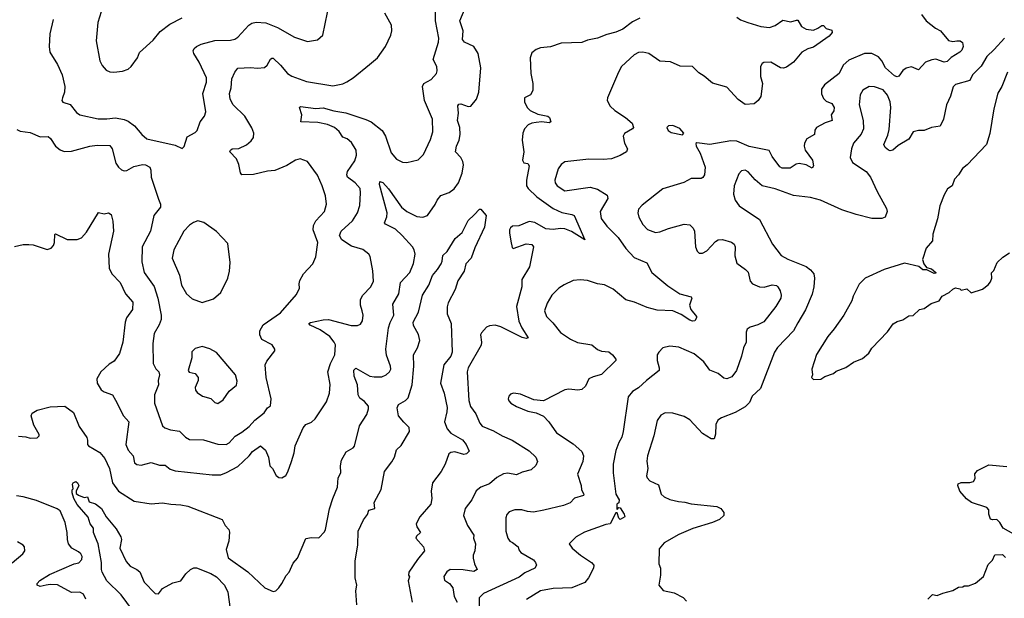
# Model space of a CAD drawing. Extents: x 1771496 to 1971148, y 471553 to 643630.
# Tile 47 of 256: x 1836851 to 1843778, y 526802 to 530874. Entities that reach past the tile are written whole.
import ezdxf

# ---------------------------------------------------------------- set-up
doc = ezdxf.new("R2010")
doc.units = 0

msp = doc.modelspace()

# ---------------------------------------------------------------- linework, layer by layer
at = {"layer": '0CON10XD'}
for points in [[(1837086.2, 530875), (1837064, 530775), (1837058.8, 530685), (1837063.8, 530645), (1837117.9, 530557.9), (1837149.2, 530485), (1837168.8, 530405), (1837166.4, 530363.6), (1837152.5, 530325), (1837147.5, 530305), (1837155, 530292.5), (1837206.9, 530276.9), (1837250.9, 530220.9), (1837275, 530205.6), (1837403.1, 530176.9), (1837465, 530175.6), (1837525, 530183.6), (1837585, 530171.5), (1837615, 530158.9), (1837657.8, 530127.8), (1837709.2, 530065), (1837746.4, 530036.4), (1837945, 529990.8), (1837995, 529967.5), (1838007.7, 529982.3), (1838029.5, 530050.5), (1838085, 530081.2), (1838098.8, 530095), (1838120.8, 530155), (1838150.8, 530195), (1838160.8, 530225), (1838140, 530355), (1838165.5, 530435), (1838166.4, 530465), (1838114.7, 530574.7), (1838075.6, 530635), (1838071.4, 530655), (1838078.5, 530671.5), (1838093.8, 530686.2), (1838127.8, 530702.2), (1838225, 530727.3), (1838335, 530730), (1838365, 530737.5), (1838385, 530750.8), (1838462.9, 530835), (1838485, 530848.5), (1838515, 530855.5), (1838581.8, 530851.8), (1838665, 530819.1), (1838785, 530750.6), (1838875, 530720), (1838945, 530733.3), (1838982.5, 530765), (1839032.9, 531005)], [(1836842.3, 527942.3), (1836895, 527938.8), (1836925, 527928.8), (1836975, 527931.2), (1836988.8, 527945), (1836989.2, 527955), (1836950.8, 528020.8), (1836931.2, 528085), (1836937.7, 528105), (1836975, 528125.2), (1837065, 528149.8), (1837167.5, 528155), (1837229.7, 528109.7), (1837270.2, 528010.2), (1837322.9, 527932.9), (1837329.2, 527915), (1837328.8, 527885), (1837336.2, 527875), (1837415, 527826.9), (1837450.4, 527785), (1837481.8, 527715), (1837502.9, 527615), (1837545.9, 527555.9), (1837655.5, 527485.5), (1837775, 527466.9), (1837855, 527473.1), (1837913.3, 527463.3), (1837985, 527460.6), (1838035, 527451.1), (1838275, 527357.5), (1838296.7, 527315), (1838323.3, 527285), (1838328, 527268), (1838322, 527205), (1838304.2, 527145), (1838317.4, 527087.4), (1838455, 526988.2), (1838575, 526876.4), (1838635, 526848.8), (1838652.5, 526855), (1838673.3, 526875), (1838696.2, 526905), (1838726.4, 526963.6), (1838746.7, 526985), (1838775, 527050), (1838806.1, 527083.9), (1838865, 527222.5), (1838905, 527230), (1838955, 527227.5), (1838995, 527270), (1839003, 527287), (1839031.2, 527431.2), (1839053.1, 527505), (1839087.3, 527585), (1839090.9, 527649.1), (1839110.8, 527685), (1839108.2, 527735), (1839115.6, 527775), (1839147.9, 527832.1), (1839198.1, 527861.9), (1839206.8, 527873.2), (1839241.8, 528015), (1839292.9, 528095), (1839305.8, 528135), (1839303.8, 528155), (1839277.6, 528187.6), (1839245, 528211.2), (1839231.1, 528235), (1839228.2, 528305), (1839203.8, 528365), (1839201.8, 528408.2), (1839215, 528422), (1839315, 528366.1), (1839345, 528359.6), (1839398.3, 528361.7), (1839430, 528375), (1839453.3, 528395), (1839461.2, 528415), (1839460, 528435), (1839432.4, 528512.4), (1839427.7, 528555), (1839445.4, 528705), (1839457.2, 528742.8), (1839482.2, 528795), (1839477.2, 528872.8), (1839518.5, 528945), (1839530.5, 529025), (1839595, 529095.8), (1839621.9, 529158.1), (1839632.9, 529225), (1839627.1, 529255), (1839615, 529274.4), (1839541.8, 529355), (1839495, 529398.8), (1839424, 529434), (1839417.1, 529445), (1839433.3, 529486.7), (1839435.3, 529515), (1839382.7, 529715), (1839383.8, 529735), (1839405, 529727.1), (1839445, 529682.5), (1839537.5, 529555), (1839575.6, 529525), (1839645, 529488.5), (1839686.7, 529483.3), (1839720, 529495), (1839775, 529572.5), (1839787.1, 529602.9), (1839813.5, 529636.5), (1839871.3, 529658.7), (1839907.2, 529682.8), (1839938.5, 529725), (1839963.6, 529795), (1839973.2, 529853.2), (1839969.4, 529875), (1839954.3, 529905), (1839915.8, 529945), (1839923.9, 529985), (1839942.7, 530025), (1839949.6, 530065), (1839948.2, 530115), (1839930.2, 530165), (1839938.2, 530215), (1839932.4, 530267.6), (1839941.1, 530278.9), (1839955, 530281.9), (1840005, 530262.1), (1840025, 530264.5), (1840065, 530315.6), (1840081.5, 530365), (1840095.8, 530534.2), (1840077.3, 530635), (1840045, 530685.6), (1839980, 530715), (1839966.7, 530735), (1839971.8, 530795), (1839946.9, 530865), (1839983.9, 530955)], [(1837425, 530930), (1837400, 530855), (1837390, 530725), (1837415.7, 530585), (1837432.4, 530552.4), (1837459.7, 530519.7), (1837485, 530506.9), (1837514.3, 530505.7), (1837575, 530511.4), (1837614.4, 530525.6), (1837635.6, 530544.4), (1837680, 530605), (1837695, 530643.3), (1837789.7, 530730.3), (1837838.3, 530791.7), (1837907.2, 530842.8), (1837993.8, 530886.2)], [(1838723.1, 527666.9), (1838738.5, 527691.5), (1838764.3, 527765), (1838781.4, 527825), (1838788.1, 527875), (1838845, 528002.5), (1838863.3, 528025), (1838905, 528042.5), (1838930, 528065), (1839008.9, 528185), (1839030.5, 528245), (1839034.5, 528305.5), (1839020, 528395), (1839038.5, 528455), (1839069.1, 528515), (1839071.8, 528585), (1839064.5, 528605), (1839033.1, 528645), (1838965, 528691.2), (1838894, 528725), (1838886.2, 528735), (1838897.3, 528742.7), (1838985, 528762.7), (1839024.5, 528764.5), (1839182.6, 528722.6), (1839228.6, 528721.4), (1839248.3, 528731.7), (1839262, 528755), (1839267.1, 528795), (1839260, 528825), (1839247.8, 528865), (1839248.9, 528905), (1839264.6, 528935.4), (1839320.8, 528995), (1839340, 529035), (1839335.7, 529105.7), (1839317, 529207), (1839306.2, 529225), (1839265, 529257.5), (1839185, 529281.1), (1839118.1, 529325), (1839101.2, 529355), (1839112.5, 529385), (1839191.8, 529458.2), (1839226.4, 529513.6), (1839243.3, 529566.7), (1839249.6, 529655), (1839245.4, 529685), (1839211.5, 529725), (1839157.1, 529765), (1839152.1, 529782.1), (1839158.1, 529805), (1839209.8, 529880.2), (1839220.5, 529919.5), (1839217.8, 529955), (1839185, 530008.9), (1839155, 530035.6), (1839125, 530047.8), (1839097.4, 530087.4), (1839065, 530114.5), (1839016.5, 530136.5), (1838949.4, 530150.6), (1838830, 530155), (1838835.7, 530205), (1838818.8, 530255), (1838826.1, 530263.9), (1838935, 530248.9), (1838985, 530254.5), (1839062, 530232), (1839145, 530218.9), (1839285, 530171.2), (1839324, 530155), (1839400, 530095), (1839425.6, 530055), (1839465, 529936.7), (1839501.7, 529891.7), (1839545, 529872), (1839575, 529868), (1839655, 529886.7), (1839691.2, 529925), (1839740.3, 530029.7), (1839758, 530085), (1839754.2, 530175), (1839698.5, 530305), (1839684.2, 530404.2), (1839694.1, 530425.9), (1839745, 530453.3), (1839783.3, 530495), (1839788.8, 530515), (1839786.2, 530545), (1839758.8, 530595), (1839796.5, 530715), (1839800, 530745), (1839777.1, 530865), (1839775.5, 530935)], [(1837828.6, 529611.4), (1837842.2, 529575), (1837841.4, 529555), (1837794.4, 529495), (1837771.2, 529385), (1837713.3, 529275), (1837710.7, 529170.7), (1837726.7, 529095), (1837796.9, 528996.9), (1837822.9, 528915), (1837847.3, 528795), (1837845.3, 528764.7), (1837833.4, 528726.6), (1837796.5, 528665), (1837787.8, 528595), (1837790, 528455), (1837807.7, 528417.7), (1837830, 528395), (1837834.3, 528375), (1837825.4, 528335), (1837828.2, 528305), (1837800, 528235), (1837798.5, 528175), (1837856.3, 528016.3), (1837872.8, 528002.8), (1837911.7, 527988.3), (1837975, 527977.8), (1838018.1, 527935), (1838045, 527920), (1838145, 527916.7), (1838245, 527885.6), (1838304.5, 527885.5), (1838323.7, 527896.3), (1838367.8, 527942.2), (1838415, 527970.6), (1838465, 528010.8), (1838504.6, 528055.4), (1838571.7, 528108.3), (1838595, 528142), (1838615, 528156.7), (1838620.9, 528205), (1838585.5, 528355), (1838577.5, 528445), (1838589.5, 528470.5), (1838646.1, 528543.9), (1838646.7, 528555), (1838626.2, 528585), (1838554.4, 528624.4), (1838539.4, 528655), (1838540.6, 528685), (1838565, 528727.1), (1838685, 528811.4), (1838799.5, 528940.5), (1838820, 528985), (1838816.7, 529015), (1838821.7, 529038.3), (1838846.7, 529085), (1838913.3, 529155), (1838933.8, 529205), (1838948.1, 529305), (1838916.7, 529395), (1838917.5, 529425), (1838935, 529457.5), (1838994.3, 529525), (1839010.6, 529575), (1839002.9, 529635), (1838979.4, 529705), (1838945, 529778.8), (1838876, 529875), (1838825, 529894.3), (1838791.2, 529885), (1838731.3, 529848.7), (1838645, 529813.1), (1838595, 529808.1), (1838495, 529784.6), (1838415, 529782), (1838405.6, 529795.6), (1838393.5, 529855), (1838375.3, 529895.3), (1838330, 529945), (1838333.2, 529956.8), (1838345, 529964), (1838391.7, 529968.3), (1838446.6, 529993.4), (1838479.7, 530020.3), (1838495.7, 530044.3), (1838498.6, 530075), (1838485, 530113.3), (1838434.2, 530195), (1838353.1, 530275), (1838332.5, 530315), (1838326.9, 530355), (1838337.8, 530395), (1838343.2, 530456.8), (1838363.8, 530505), (1838386.8, 530533.2), (1838475, 530536.7), (1838525, 530531.9), (1838572.4, 530537.6), (1838592.9, 530555), (1838615, 530596.2), (1838625, 530604), (1838635, 530602.5), (1838686.9, 530555), (1838735, 530494.3), (1838765, 530475.6), (1838868.6, 530438.6), (1839055, 530408.9), (1839125, 530423.3), (1839152.4, 530437.6), (1839196.2, 530465), (1839312.2, 530557.8), (1839368, 530605), (1839424, 530685), (1839462, 530765), (1839468, 530795), (1839466.2, 530835), (1839420.9, 530920.9)], [(1841213.3, 530885), (1841162.2, 530857.8), (1841093, 530807), (1841045, 530786.4), (1840980.5, 530769.5), (1840915, 530743.8), (1840845, 530729.2), (1840805, 530712.5), (1840660.2, 530709.8), (1840585, 530683.3), (1840515, 530675.5), (1840485, 530664.4), (1840455, 530640), (1840441.9, 530605), (1840447.5, 530495), (1840460.6, 530425), (1840460, 530375), (1840443.9, 530346.1), (1840403.3, 530325), (1840402, 530295), (1840420, 530255), (1840442, 530235), (1840495, 530209.4), (1840567.5, 530195), (1840578.8, 530185), (1840586.7, 530155), (1840575, 530148.8), (1840524.6, 530154.6), (1840485, 530151.1), (1840453.6, 530146.4), (1840428.1, 530135), (1840401.4, 530105), (1840390.6, 530075), (1840386.9, 530025), (1840398.8, 529945), (1840387.5, 529885), (1840397, 529867), (1840425, 529862.5), (1840436, 529845), (1840416.7, 529745), (1840417.1, 529705), (1840428.6, 529685), (1840488.1, 529628.1), (1840605, 529544.5), (1840665, 529516.5), (1840735, 529503.3), (1840750.8, 529495), (1840826.7, 529325), (1840733.4, 529383.4), (1840685, 529402.1), (1840655, 529404.6), (1840605, 529397.1), (1840552.9, 529402.9), (1840475, 529446.9), (1840436.1, 529453.9), (1840363.6, 529423.6), (1840318.3, 529421.7), (1840305, 529410), (1840296.2, 529395), (1840296.2, 529375), (1840306, 529315), (1840315, 529270), (1840323.6, 529263.6), (1840415, 529296.7), (1840455, 529292.5), (1840466.4, 529276.4), (1840437.5, 529135), (1840383.9, 529046.1), (1840382.5, 528995), (1840347.1, 528855), (1840362.5, 528752.5), (1840382.9, 528705), (1840427.5, 528635), (1840415, 528630), (1840385, 528637.5), (1840235, 528711.9), (1840195, 528723.1), (1840155, 528719.4), (1840135, 528710.6), (1840099.3, 528670.7), (1840092.9, 528655), (1840100, 528605), (1840097.3, 528582.7), (1840005.8, 528425), (1840000, 528395), (1840010.6, 528195), (1840022.6, 528152.6), (1840059.5, 528099.5), (1840087.5, 528035), (1840103.7, 528013.7), (1840185, 527981.5), (1840245, 527945.6), (1840314.6, 527914.6), (1840435, 527840.5), (1840482.5, 527795), (1840494, 527765), (1840483, 527737), (1840450, 527705), (1840385, 527690.6), (1840345, 527670.6), (1840285, 527682.2), (1840255, 527677.8), (1840207.3, 527652.7), (1840155, 527606.5), (1840095, 527584.3), (1840062.4, 527557.6), (1840032, 527495), (1839984.2, 527435), (1839974.3, 527385), (1840000.8, 527315), (1840045.6, 527245.6), (1840042.5, 527225), (1840058, 527185), (1840054, 527135), (1840040.8, 527105), (1840040.8, 527085), (1840050.8, 527045), (1840070, 527005), (1840045, 526990.6), (1839972, 527002), (1839880, 527005), (1839855, 526988.1), (1839834.7, 526955), (1839839.7, 526929.7), (1839875.4, 526905.4), (1839898.9, 526875), (1839907.8, 526815), (1839929.5, 526775)], [(1843195, 530910.6), (1843227.1, 530865), (1843293.4, 530813.4), (1843328.8, 530795), (1843385, 530727.5), (1843415, 530721.1), (1843444.6, 530725.4), (1843466.2, 530726.2), (1843483.7, 530713.7), (1843487.3, 530685), (1843479.5, 530660.5), (1843465.6, 530644.4), (1843405, 530607.5), (1843375, 530580.8), (1843355, 530575.7), (1843295, 530595.6), (1843267.4, 530592.6), (1843224, 530575), (1843175, 530521.2), (1843125, 530541.9), (1843086.4, 530533.6), (1843064.6, 530515.4), (1843035, 530475.8), (1843025, 530472.2), (1843005, 530480), (1842940.9, 530535), (1842916.1, 530585), (1842892.7, 530612.7), (1842845, 530635.4), (1842795, 530636.9), (1842685, 530588.9), (1842644.3, 530555), (1842615.2, 530494.8), (1842513.5, 530416.5), (1842491.8, 530385), (1842491.4, 530351.4), (1842505, 530319.2), (1842525, 530301.4), (1842565, 530284.2), (1842581.4, 530255), (1842577.9, 530232.1), (1842560, 530205), (1842566.7, 530165), (1842518.3, 530148.3), (1842455.6, 530114.4), (1842444.4, 530095.6), (1842441.4, 530065), (1842389.2, 530035), (1842371.4, 530005), (1842368.9, 529985), (1842376.9, 529955), (1842428.9, 529885), (1842435.8, 529845), (1842425, 529830), (1842383.2, 529853.2), (1842335, 529861.9), (1842312.7, 529857.3), (1842271.8, 529828.2), (1842215, 529829.6), (1842199.2, 529839.2), (1842145, 529910.8), (1842122.9, 529952.9), (1841981.8, 529981.8), (1841895, 530018.5), (1841855, 530021.1), (1841705, 529995.8), (1841615, 530007.5), (1841608.3, 530001.7), (1841610, 529985), (1841638, 529935), (1841673.3, 529835), (1841668.3, 529781.7), (1841656.6, 529763.4), (1841645, 529757.5), (1841575, 529756), (1841522.2, 529727.8), (1841375, 529683.8), (1841230.3, 529569.7), (1841205, 529540), (1841200, 529515), (1841205.7, 529485), (1841235, 529432), (1841268.3, 529398.3), (1841325, 529375.7), (1841355, 529380), (1841415, 529405.6), (1841525, 529435.6), (1841565, 529430.8), (1841588, 529408), (1841599.4, 529385), (1841606, 529275), (1841616.7, 529245), (1841630.7, 529230.7), (1841655, 529231.2), (1841685, 529248), (1841746.2, 529313.8), (1841765, 529324.4), (1841795, 529326.4), (1841859.1, 529309.1), (1841876.9, 529295), (1841885.4, 529275.4), (1841881.3, 529211.3), (1841895, 529160), (1841958, 529115), (1841975, 529096.2), (1841990.8, 529035), (1842006.2, 529015), (1842055, 528992.9), (1842087.8, 528992.2), (1842145, 529007.8), (1842175, 529004.2), (1842185.7, 528995), (1842200, 528965), (1842208.1, 528935), (1842205.6, 528915), (1842171.4, 528855), (1842085, 528746.9), (1842045, 528725.5), (1841989.3, 528710.7), (1841968, 528695), (1841961.4, 528675), (1841962.2, 528605), (1841942.2, 528565), (1841928.9, 528505), (1841893.1, 528405), (1841859.8, 528360.2), (1841825, 528347.3), (1841805, 528351.8), (1841765, 528383.6), (1841705, 528406.5), (1841665, 528465.6), (1841595, 528521.5), (1841488.9, 528568.9), (1841425, 528575.7), (1841375.8, 528564.2), (1841346.7, 528535), (1841336.7, 528515), (1841335.8, 528475), (1841350.8, 528425), (1841349.2, 528405), (1841261.4, 528335), (1841205, 528283.3), (1841163.3, 528256.7), (1841130.8, 528219.2), (1841097.1, 527975), (1841086, 527935), (1841065, 527897.5), (1841045, 527842.5), (1841025.8, 527745), (1841025.8, 527685), (1841044.4, 527535), (1841068.6, 527495), (1841066.2, 527473.8), (1841052.5, 527465), (1841052.5, 527432.5), (1841055, 527427.5), (1841065, 527440), (1841075, 527437.5), (1841103.3, 527395), (1841107.5, 527375), (1841075, 527356), (1841065, 527366.7), (1841055, 527402.5), (1841045, 527403.8), (1841005, 527326.9), (1840975, 527322.2), (1840825, 527268.1), (1840766.7, 527235), (1840717.5, 527185), (1840736.7, 527155), (1840796.2, 527105), (1840873.2, 527053.2), (1840890, 527035), (1840888.8, 527015), (1840852.9, 526945), (1840826.2, 526913.8), (1840735, 526875.6), (1840605, 526871.8), (1840515, 526855.5), (1840415.4, 526794.6)], [(1841895, 530892.5), (1841923, 530873), (1841973.4, 530853.4), (1842065, 530826.2), (1842125, 530819.2), (1842165, 530832.9), (1842218.9, 530871.1), (1842275, 530859.4), (1842315, 530871.2), (1842325, 530870), (1842350.8, 530825), (1842385, 530806.9), (1842435, 530800.8), (1842466.7, 530813.3), (1842495, 530833.8), (1842505, 530832.5), (1842525, 530811.2), (1842565, 530800), (1842567.5, 530785), (1842545, 530757.5), (1842435, 530680), (1842395, 530669.2), (1842353.8, 530645), (1842294.2, 530575.8), (1842245, 530539.2), (1842225, 530532), (1842204.2, 530534.2), (1842135.8, 530575.8), (1842085, 530573.8), (1842073.3, 530565), (1842063.3, 530545), (1842062, 530475), (1842076.2, 530425), (1842065, 530332.5), (1842046.7, 530305), (1842017.7, 530282.3), (1841955, 530276.2), (1841905, 530311.2), (1841825, 530398.8), (1841725, 530428), (1841666.8, 530476.8), (1841629.5, 530499.5), (1841583.6, 530543.6), (1841496.4, 530546.4), (1841428.3, 530578.3), (1841355, 530581.2), (1841276.6, 530636.6), (1841235, 530645.7), (1841205, 530644.2), (1841175, 530625.8), (1841085, 530544), (1841063.1, 530505), (1840987.1, 530325), (1840984.4, 530304.4), (1841004, 530265), (1841038, 530235), (1841114, 530185)], [(1843778.9, 530745), (1843706.6, 530663.4), (1843653.8, 530615), (1843615, 530547.5), (1843553.2, 530485), (1843535.6, 530445), (1843435, 530418), (1843417.7, 530402.3), (1843398.1, 530335), (1843371.9, 530275), (1843349.2, 530175), (1843325.9, 530124.1), (1843265, 530116.2), (1843215, 530094), (1843173.9, 530093.9), (1843135.8, 530084.2), (1843105, 530033.8), (1843030.3, 529989.7), (1842993.9, 529956.1), (1842975, 529951.2), (1842963.3, 529955), (1842938.8, 529975), (1842930, 529995), (1842958.7, 530061.3), (1842968.9, 530101.1), (1842980.6, 530255), (1842975.5, 530295.5), (1842955, 530342), (1842925, 530380.6), (1842865, 530401.4), (1842827.3, 530402.7), (1842782.4, 530377.6), (1842764.2, 530345), (1842755.6, 530275), (1842785.4, 530165), (1842786.7, 530105), (1842770.6, 530069.4), (1842717.8, 530005), (1842701.9, 529965), (1842694, 529905), (1842710, 529870), (1842805.5, 529805.5), (1842837.1, 529765), (1842883.8, 529663.8), (1842950, 529545), (1842953.3, 529525), (1842940, 529485), (1842915, 529473.8), (1842845, 529473.8), (1842735, 529502), (1842635, 529536.7), (1842485, 529604.5), (1842415, 529622.2), (1842295, 529635.7), (1842165, 529683.3), (1842075, 529705.6), (1842025, 529747.1), (1841975, 529802.9), (1841955, 529814.3), (1841929.1, 529810.9), (1841911.1, 529788.9), (1841878.1, 529705), (1841871.9, 529645), (1841883.6, 529603.6), (1841912, 529565), (1842055, 529466.7), (1842146, 529295), (1842208.8, 529215), (1842255, 529188.6), (1842385, 529137.1), (1842415, 529114.2), (1842437.1, 529085), (1842441.9, 529055), (1842438.9, 528995), (1842427.2, 528942.8), (1842378.1, 528831.9), (1842325, 528741.2)], [(1843800.6, 530505), (1843760, 530405), (1843732.6, 530357.4), (1843703.6, 530246.4), (1843676.8, 530073.2), (1843652, 529995), (1843517.6, 529852.4), (1843483.6, 529826.4), (1843455, 529781.2), (1843427.7, 529752.3), (1843411.2, 529705), (1843377.3, 529682.7), (1843355, 529642.5), (1843324.3, 529565), (1843306.8, 529473.2), (1843274.2, 529365), (1843272, 529318), (1843229.2, 529265), (1843203.3, 529186.7), (1843210.9, 529155), (1843230.9, 529130.9), (1843265, 529119.6), (1843295, 529095.8), (1843295, 529090), (1843285, 529088), (1843232.8, 529112.8), (1843205, 529114.6), (1843176.2, 529136.2), (1843075, 529159.4), (1842933.4, 529116.6), (1842800, 529055), (1842757.7, 529012.3), (1842715, 528927.5), (1842705.6, 528894.4), (1842648, 528795), (1842581.3, 528698.7), (1842536, 528645), (1842457.5, 528517.5), (1842423.8, 528415), (1842427.5, 528375), (1842422.5, 528355), (1842435, 528342.5), (1842485.9, 528344.1), (1842515, 528363.3), (1842575, 528383.3), (1842595, 528400), (1842663.6, 528426.4), (1842716.4, 528463.6), (1842780.7, 528489.3), (1842823.9, 528526.1), (1842845, 528562.5), (1842955, 528677.5), (1842995, 528732.5), (1843025, 528750), (1843065, 528762.5), (1843105, 528790), (1843136.7, 528793.3), (1843180, 528835), (1843215, 528842.5), (1843263.3, 528876.7), (1843320, 528895), (1843341.7, 528928.3), (1843390, 528955), (1843415, 528977.5), (1843435, 528987.5), (1843465, 528980), (1843475, 528970), (1843515, 528980), (1843545, 528952.5), (1843623.6, 528976.4), (1843665, 529007.5), (1843680.7, 529029.3), (1843690, 529055), (1843688.3, 529091.7), (1843705, 529110), (1843727.5, 529165), (1843767, 529203), (1843815, 529232.5)], [(1841114, 530185), (1841159.2, 530145), (1841169.2, 530115), (1841163.3, 530105), (1841106.1, 530073.9), (1841096.7, 530055), (1841106.2, 530005), (1841126.7, 529965), (1841120, 529945), (1841075, 529918), (1841015, 529895.7), (1840955, 529889.4), (1840855, 529891.9), (1840685, 529874.4), (1840659.4, 529855), (1840639.5, 529825), (1840616.4, 529745), (1840619.1, 529725), (1840631.1, 529705), (1840685, 529668.8), (1840865, 529695.6), (1840915, 529681.4), (1840985, 529640), (1840987.8, 529615), (1840934.3, 529525), (1840942.5, 529475), (1840981.1, 529421.1), (1841060.5, 529340.5), (1841115, 529264.2), (1841175, 529199.4), (1841262.1, 529162.1), (1841297.1, 529095), (1841410.8, 529000.8), (1841496.2, 528945), (1841574, 528924), (1841578.8, 528915), (1841564.2, 528865), (1841573.6, 528833.6), (1841613.3, 528785), (1841613.3, 528775), (1841600, 528755), (1841585, 528751.2), (1841565, 528758.6), (1841505, 528799.4), (1841445, 528825.6), (1841335, 528828.9), (1841265, 528849.5), (1841176.3, 528886.3), (1841115, 528902.2), (1841025, 528976.9), (1840965, 529009.2), (1840915, 529014.3), (1840845, 529038.1), (1840795, 529043.5), (1840745, 529038.9), (1840681.1, 529008.9), (1840645, 528985.7), (1840595.7, 528935), (1840560.8, 528879.2), (1840542.2, 528825), (1840556.5, 528785), (1840601.3, 528741.3), (1840655, 528673.3), (1840725, 528625.8), (1840775, 528601.4), (1840875, 528585.6), (1840915, 528552.5), (1840945, 528540.8), (1840996.3, 528536.3), (1841020.8, 528515), (1841043.8, 528485), (1841043.8, 528475), (1840945, 528376.9), (1840885, 528361.4), (1840854.5, 528345.5), (1840831.1, 528295), (1840805, 528271.1), (1840777.9, 528267.9), (1840715, 528274), (1840685, 528268), (1840535, 528191.2), (1840467.7, 528197.7), (1840375, 528238), (1840324.1, 528245.9), (1840305, 528238.8), (1840293.3, 528225), (1840286.7, 528205), (1840291.2, 528191.2), (1840306.7, 528175), (1840345, 528152.5), (1840425, 528120), (1840485, 528108), (1840535, 528084), (1840573.4, 528043.4), (1840626.8, 527966.8), (1840745, 527889.2), (1840805, 527834), (1840818.1, 527805), (1840812.9, 527765), (1840775.8, 527675), (1840800.6, 527595), (1840803.1, 527565), (1840820, 527535), (1840817.5, 527525), (1840753.6, 527506.4), (1840723.8, 527475), (1840676.7, 527455), (1840537.6, 527422.4), (1840465, 527409.2), (1840422.3, 527412.3), (1840384.3, 527424.3), (1840335, 527424.5), (1840295, 527410), (1840278.9, 527391.1), (1840271.1, 527368.9), (1840272.2, 527275), (1840284.6, 527224.6), (1840300, 527205), (1840317.1, 527195), (1840357.5, 527165), (1840362.3, 527142.3), (1840376.2, 527125), (1840465, 527071.9), (1840480.6, 527055), (1840485.8, 527035), (1840474, 527015), (1840405, 526981.1), (1840365, 526951.1), (1840114, 526835), (1840083.3, 526805), (1840083.5, 526745)], [(1836831.7, 530101.7), (1836855, 530090), (1836925, 530081.2), (1836995, 530048.8), (1837051.7, 530051.7), (1837067.9, 530037.9), (1837103.7, 529983.7), (1837135, 529959.2), (1837165, 529947.1), (1837215, 529948.1), (1837345.5, 529984.5), (1837395, 529990.6), (1837485, 529988), (1837502.5, 529965), (1837528.6, 529865), (1837545.8, 529835), (1837566.6, 529816.6), (1837585, 529809.4), (1837605, 529813.1), (1837655, 529840), (1837715, 529855.6), (1837735, 529851.9), (1837765.6, 529835), (1837774.4, 529815), (1837776.7, 529765), (1837828.6, 529611.4)], [(1841515, 530063.3), (1841522.5, 530075), (1841495, 530108), (1841445, 530129.2), (1841415, 530126), (1841404.1, 530115.9), (1841414, 530095), (1841435, 530080.8), (1841515, 530063.3)], [(1836815, 529277.5), (1836875, 529292.5), (1836915, 529292.5), (1836945, 529290), (1837045, 529256.7), (1837072.5, 529265), (1837090, 529285), (1837096.2, 529305), (1837097.5, 529362.5), (1837103.3, 529366.7), (1837185, 529327.1), (1837255, 529326.9), (1837285, 529338.1), (1837320.7, 529379.3), (1837405, 529516.7), (1837445, 529508.8), (1837475, 529514), (1837494.1, 529504.1), (1837505.8, 529455.8), (1837510.8, 529385), (1837475.6, 529225), (1837479.4, 529125), (1837499.2, 529085), (1837558.9, 529025), (1837594.6, 528944.6), (1837646.9, 528885), (1837645.8, 528835), (1837603.6, 528776.4), (1837592.9, 528745), (1837577.5, 528605), (1837554.4, 528525), (1837515, 528470.8), (1837480.9, 528449.1), (1837422, 528395), (1837393.1, 528346.9), (1837396.8, 528316.8), (1837425, 528270), (1837445, 528255.7), (1837504.3, 528234.3), (1837524, 528196), (1837581.2, 528085), (1837620, 528045), (1837598.6, 527885), (1837613.5, 527845), (1837648.5, 527805), (1837659.2, 527755), (1837675, 527742.5), (1837705, 527740), (1837775, 527758.6), (1837835, 527738.1), (1837875, 527738), (1837910, 527710), (1837945, 527699.4), (1838205, 527671.5), (1838265, 527671.9), (1838305, 527686.9), (1838385, 527730.6), (1838466.4, 527803.6), (1838488, 527835), (1838545, 527874), (1838579.2, 527845), (1838602, 527795), (1838610, 527735), (1838628.6, 527715), (1838655, 527666.2), (1838675, 527652.5), (1838695, 527650), (1838723.1, 527666.9)], [(1839223.3, 526755), (1839215.4, 526854.6), (1839222.2, 526895), (1839210.9, 526945), (1839210, 527065), (1839230, 527175), (1839231.9, 527275), (1839270.6, 527355), (1839297.6, 527392.4), (1839307.8, 527422.2), (1839350, 527435), (1839344.3, 527475.7), (1839393, 527567), (1839417.1, 527695), (1839468.3, 527761.7), (1839486.9, 527795), (1839503, 527847), (1839535, 527878), (1839593.3, 527975), (1839590.8, 528005), (1839552.7, 528042.7), (1839515.5, 528085), (1839507.6, 528142.4), (1839515, 528166), (1839565, 528193.1), (1839585, 528212.5), (1839612.5, 528305), (1839624.4, 528435), (1839621.5, 528515), (1839649.1, 528565), (1839666.4, 528616.4), (1839657.8, 528657.8), (1839621.7, 528721.7), (1839620, 528745), (1839655.6, 528815), (1839684.6, 528935), (1839728.2, 529005), (1839755, 529074.3), (1839791.5, 529115), (1839816.9, 529155), (1839824.3, 529175), (1839826.7, 529215), (1839857.3, 529242.7), (1839914.4, 529335), (1839963.2, 529376.8), (1840005, 529460), (1840049.2, 529500.8), (1840085, 529540), (1840095, 529540), (1840105, 529530), (1840132.5, 529495), (1840120, 529415), (1840051.8, 529268.2), (1840026.4, 529195), (1839988.9, 529155), (1839977.8, 529105), (1839933.1, 529036.9), (1839913.9, 528976.1), (1839865, 528881.2), (1839857.3, 528852.7), (1839859.1, 528805), (1839887.1, 528735), (1839893.6, 528535), (1839883.8, 528505), (1839836, 528445), (1839812.4, 528315), (1839836.2, 528245), (1839857.7, 528145), (1839856.6, 528115), (1839839.2, 528045), (1839858.5, 527995), (1839885.3, 527965.3), (1839966.3, 527916.3), (1839992.2, 527885), (1840013, 527837), (1839995, 527818.8), (1839975.7, 527814.3), (1839912.6, 527832.6), (1839885, 527828.9), (1839871.2, 527818.8), (1839843.6, 527746.4), (1839815, 527693.8), (1839756.2, 527613.8), (1839745.6, 527555.6), (1839749.4, 527505), (1839744.4, 527465), (1839665, 527374.2), (1839641.2, 527325), (1839644, 527305), (1839670, 527265), (1839641.5, 527238.5), (1839638.6, 527225), (1839692.5, 527165), (1839700, 527135), (1839649.2, 527075), (1839587.5, 526985), (1839585.7, 526965.7), (1839593.8, 526953.8), (1839583.8, 526925), (1839612.3, 526775)], [(1838135, 528883.3), (1838215, 528910), (1838266.7, 528955), (1838316, 529055), (1838328, 529105), (1838332.5, 529165), (1838315, 529300), (1838235, 529382.5), (1838147, 529447), (1838105, 529457.5), (1838073.3, 529446.7), (1838045, 529427.5), (1838006.7, 529385), (1837936, 529255), (1837924, 529195), (1837975.5, 529075.5), (1837990, 529005), (1838024, 528945), (1838065, 528908.8), (1838135, 528883.3)], [(1842325, 528741.2), (1842295, 528684), (1842183, 528567), (1842161.9, 528535), (1842062.6, 528277.4), (1842003.1, 528225), (1841985, 528180), (1841955, 528149.2), (1841885, 528110), (1841788.3, 528071.7), (1841763.3, 528055), (1841748.8, 528025), (1841746.4, 527956.4), (1841736.4, 527923.6), (1841715, 527923.8), (1841655, 527960.8), (1841565, 528057.5), (1841525, 528082.5), (1841445, 528106), (1841392.7, 528107.3), (1841360.3, 528089.7), (1841335.6, 528054.4), (1841312.7, 527945), (1841268.1, 527805), (1841262.5, 527767.5), (1841269.6, 527715), (1841261.4, 527665), (1841265, 527650), (1841285, 527629.2), (1841345, 527600), (1841364.4, 527535), (1841385, 527515.7), (1841425, 527497.5), (1841485, 527482.5), (1841529.3, 527479.3), (1841575, 527466.9), (1841755, 527449.2), (1841784.4, 527434.4), (1841804, 527405), (1841803.8, 527385), (1841773.2, 527356.8), (1841725, 527334.3), (1841585.7, 527294.3), (1841488.3, 527251.7), (1841385, 527193.3), (1841350.5, 527149.5), (1841348, 527045), (1841358.8, 527015), (1841360, 526965), (1841346.7, 526895), (1841377.3, 526857.3), (1841455, 526840.6), (1841518.3, 526808.3), (1841542.9, 526782.9)], [(1838245, 528172.9), (1838282.2, 528197.8), (1838325, 528260.8), (1838377, 528303), (1838380.5, 528330.5), (1838370, 528375), (1838235, 528531.2), (1838187.7, 528557.7), (1838135, 528573.3), (1838085, 528560), (1838062.5, 528537.5), (1838061.1, 528495), (1838036.2, 528405), (1838044.5, 528394.5), (1838085, 528382.9), (1838106.1, 528356.1), (1838105.5, 528335), (1838084.5, 528285.5), (1838087.9, 528267.9), (1838100.7, 528250.7), (1838136, 528225), (1838195, 528208.9), (1838225, 528180.8), (1838245, 528172.9)], [(1843845, 527252.5), (1843770, 527295), (1843746.7, 527335), (1843725, 527356.7), (1843695, 527353.3), (1843680, 527360), (1843670, 527395), (1843669.2, 527425), (1843655, 527442), (1843547, 527477), (1843511.7, 527501.7), (1843466, 527555), (1843451.2, 527595), (1843452.3, 527607.7), (1843474.2, 527615.8), (1843535, 527617.1), (1843560, 527625), (1843573.3, 527645), (1843571.2, 527678.8), (1843588.3, 527701.7), (1843668, 527742), (1843795, 527728.5)], [(1837677.3, 526675), (1837565.6, 526825.6), (1837465, 526924), (1837432, 526985), (1837425.7, 527005.7), (1837426.4, 527055), (1837402.9, 527185), (1837385, 527228.8), (1837370, 527265), (1837370, 527295), (1837346.2, 527325), (1837333, 527373), (1837255, 527462.5), (1837230.9, 527505), (1837220, 527545), (1837220, 527565), (1837227.5, 527572.5), (1837222.5, 527605), (1837227.5, 527615), (1837245, 527623.3), (1837258.8, 527615), (1837267.5, 527595), (1837247.5, 527555), (1837249.3, 527539.3), (1837265, 527526.7), (1837305, 527512.5), (1837327, 527517), (1837340.7, 527480.7), (1837385, 527467.5), (1837426, 527435), (1837459.2, 527375), (1837529.8, 527289.8), (1837562.9, 527235), (1837566.7, 527215), (1837556.4, 527155), (1837601.2, 527061.2), (1837627.4, 527027.4), (1837675.3, 527005.3), (1837697.4, 526987.4), (1837727.5, 526915), (1837804.2, 526835), (1837827, 526833), (1837855, 526870), (1837928.3, 526911.7), (1837985.8, 526924.2), (1838020, 526975), (1838053.3, 527005), (1838075, 527015.8), (1838095, 527017.1), (1838196.6, 526976.6), (1838235, 526951.9), (1838292.5, 526895), (1838314.4, 526845), (1838338.2, 526675)], [(1837316.5, 526795), (1837300.4, 526830.4), (1837275, 526844.5), (1837215, 526843.1), (1837117.8, 526897.8), (1837065, 526899.3), (1837036.4, 526893.6), (1836995.5, 526885.5), (1836974.4, 526894.4), (1836974.2, 526905), (1836992.9, 526927.1), (1837060, 526970), (1837234.6, 527045.4), (1837267.9, 527052.1), (1837288.9, 527075), (1837289.5, 527095), (1837281.4, 527115), (1837265, 527130), (1837217.5, 527155), (1837195.4, 527185.4), (1837186.5, 527215), (1837185.5, 527265), (1837171.5, 527335), (1837135, 527416.9), (1837115, 527430.5), (1836970.2, 527490.2), (1836875, 527516.7), (1836827.6, 527522.4)], [(1836798.3, 527051.7), (1836873.8, 527115), (1836888, 527135), (1836884.1, 527164.1), (1836875, 527176.7), (1836835, 527200)], [(1843240, 526795), (1843271.7, 526828.3), (1843305, 526822.5), (1843345, 526837.5), (1843415, 526857.5), (1843455, 526880), (1843487, 526883), (1843495, 526890), (1843525, 526890), (1843575, 526907.5), (1843632.5, 526955), (1843665, 527040), (1843695, 527070), (1843711.7, 527108.3), (1843765, 527110), (1843785, 527090)]]:
    msp.add_lwpolyline(points, dxfattribs=at)

doc.saveas('drawing.dxf')
